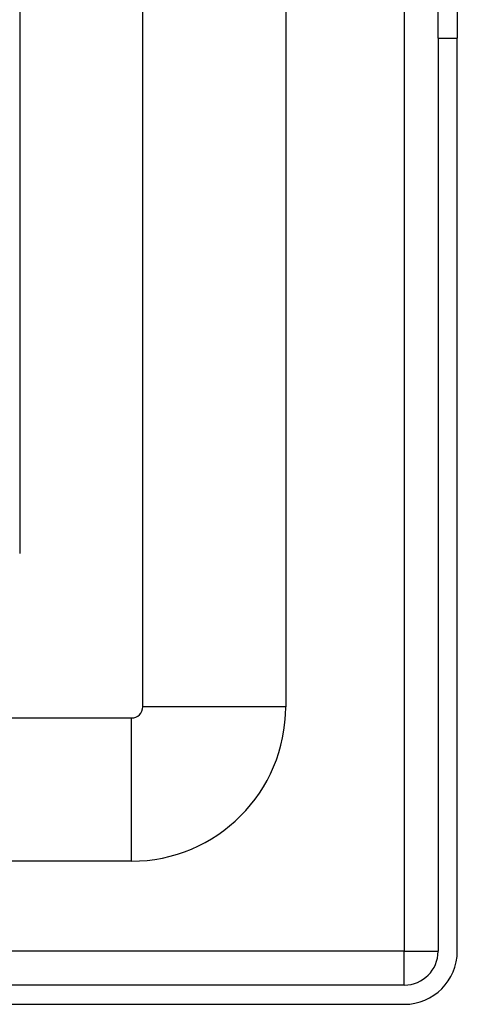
# Model space of a CAD drawing. Header units: inches. Extents: x 2.8 to 89.6, y 4.6 to 48.7.
# Tile 25 of 75: x 17.5 to 18.7, y 11 to 13.7. Entities that reach past the tile are written whole.
import ezdxf

# ---------------------------------------------------------------- set-up
doc = ezdxf.new("R2010")
doc.units = ezdxf.units.IN
doc.header["$MEASUREMENT"] = 0
doc.layers.add('Visible Edges(ANSI)', color=7, linetype='Continuous', lineweight=25)
doc.layers.add('Visible Tangent Edges(ANSI)', color=7, linetype='Continuous', lineweight=25)

msp = doc.modelspace()

# ---------------------------------------------------------------- linework, layer by layer
at = {"layer": 'Visible Edges(ANSI)'}
for p, q in [((17.5151, 33.5298), (17.5151, 12.207)), ((17.854, 11.7853), (17.854, 14.7819)), ((18.2477, 13.9669), (18.2477, 11.7853)), ((18.6671, 13.6239), (18.6671, 13.9359)), ((18.7201, 13.9359), (18.7201, 13.6239)), ((18.6671, 13.6239), (18.6671, 11.1129)), ((18.7201, 11.1129), (18.7201, 13.6239)), ((3.6788, 11.7543), (17.823, 11.7543)), ((17.823, 11.3606), (3.6788, 11.3606)), ((18.5741, 11.0199), (2.9481, 11.0199)), ((2.9481, 10.9669), (18.5741, 10.9669))]:
    msp.add_line(p, q, dxfattribs=at)
for centre, radius in [((17.823, 11.7853), 0.031), ((17.823, 11.7853), 0.4247), ((18.5741, 11.1129), 0.093), ((18.5741, 11.1129), 0.146)]:
    msp.add_arc(centre, radius, 270, 0, dxfattribs=at)
at = {"layer": 'Visible Tangent Edges(ANSI)'}
for p, q in [((18.5741, 13.6952), (18.5741, 11.1129)), ((18.6671, 13.6239), (18.7201, 13.6239)), ((18.2477, 11.7853), (17.854, 11.7853)), ((17.823, 11.3606), (17.823, 11.7543)), ((18.5741, 11.1129), (2.9481, 11.1129)), ((18.5741, 11.0199), (18.5741, 11.1129)), ((18.5741, 11.1129), (18.6671, 11.1129))]:
    msp.add_line(p, q, dxfattribs=at)

doc.saveas('drawing.dxf')
